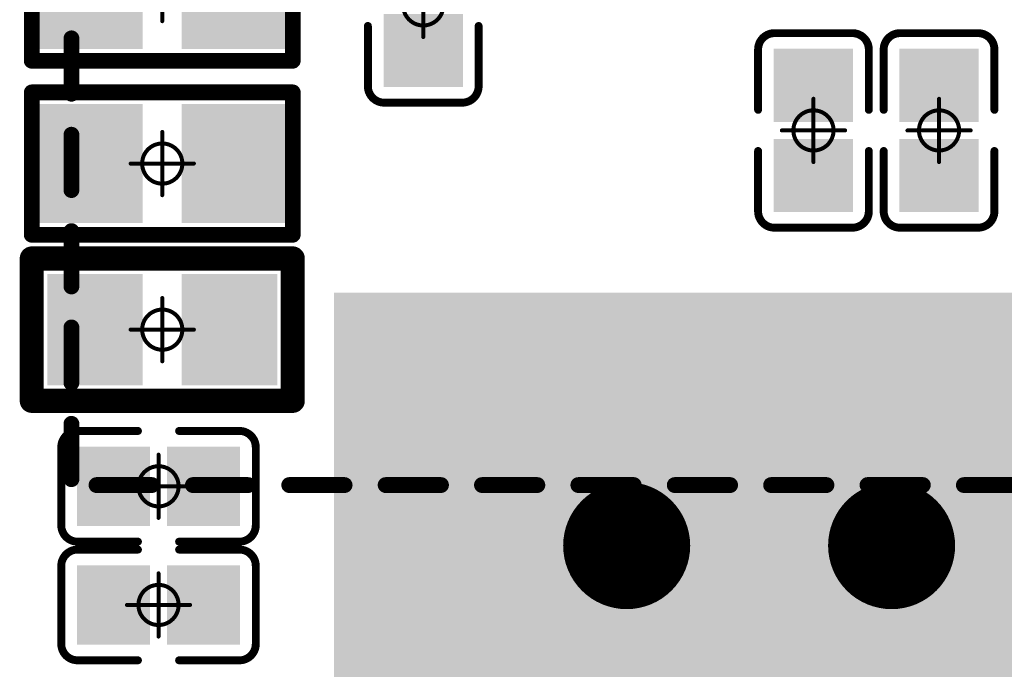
# Model space of a CAD drawing. Header units: millimetres. Extents: x 4.1 to 5.07, y 4.77 to 7.7.
# Tile 15 of 39: x 4.36 to 4.61, y 6.48 to 6.64. Entities that reach past the tile are written whole.
import ezdxf

# ---------------------------------------------------------------- set-up
doc = ezdxf.new("R2010")
doc.units = ezdxf.units.MM
doc.header["$MEASUREMENT"] = 0
for name, color, linetype in [('BottomLayer', 5, 'Continuous'), ('BottomOverlay', 54, 'Continuous'), ('BottomPaste', 16, 'Continuous'), ('BottomSolder', 6, 'Continuous'), ('Mechanical15', 56, 'Continuous'), ('MidLayer1', 16, 'Continuous'), ('MidLayer2', 76, 'Continuous'), ('MultiLayer', 9, 'Continuous'), ('TopLayer', 1, 'Continuous'), ('TopOverlay', 2, 'Continuous'), ('TopPaste', 8, 'Continuous'), ('TopSolder', 216, 'Continuous')]:
    doc.layers.add(name, color=color, linetype=linetype)

# ---------------------------------------------------------------- blocks, each defined once
blk = doc.blocks.new('QFN128_12R3X12R3X0R90_T_24')
at = {"layer": 'BottomLayer', "const_width": 0.01181}
for points in [[(0.06988, 0.06594, 1), (0.08169, 0.06594, 1)], [(0.06988, 0, 1), (0.08169, 0, 1)]]:
    blk.add_lwpolyline(points, format="xyb", close=True, dxfattribs=at)
at = {"layer": 'MidLayer1', "const_width": 0.01181}
for points in [[(0.06988, 0.06594, 1), (0.08169, 0.06594, 1)], [(0.06988, 0, 1), (0.08169, 0, 1)]]:
    blk.add_lwpolyline(points, format="xyb", close=True, dxfattribs=at)
at = {"layer": 'MidLayer2', "const_width": 0.01181}
for points in [[(0.06988, 0.06594, 1), (0.08169, 0.06594, 1)], [(0.06988, 0, 1), (0.08169, 0, 1)]]:
    blk.add_lwpolyline(points, format="xyb", close=True, dxfattribs=at)
at = {"layer": 'MultiLayer', "const_width": 0.01181}
for points in [[(0.06988, 0.06594, 1), (0.08169, 0.06594, 1)], [(0.06988, 0, 1), (0.08169, 0, 1)]]:
    blk.add_lwpolyline(points, format="xyb", close=True, dxfattribs=at)
at = {"layer": 'TopLayer', "const_width": 0.01181}
for points in [[(0.06988, 0.06594, 1), (0.08169, 0.06594, 1)], [(0.06988, 0, 1), (0.08169, 0, 1)]]:
    blk.add_lwpolyline(points, format="xyb", close=True, dxfattribs=at)
at = {"layer": 'TopLayer'}
blk.add_solid([(0.1378, 0.1378), (-0.1378, 0.1378), (0.1378, -0.1378), (-0.1378, -0.1378)], dxfattribs=at)
at = {"layer": 'TopPaste'}
blk.add_solid([(0.1378, 0.1378), (-0.1378, 0.1378), (0.1378, -0.1378), (-0.1378, -0.1378)], dxfattribs=at)
at = {"layer": 'TopSolder', "const_width": 0.01581}
for points in [[(0.06788, 0.06594, 1), (0.08369, 0.06594, 1)], [(0.06788, 0, 1), (0.08369, 0, 1)]]:
    blk.add_lwpolyline(points, format="xyb", close=True, dxfattribs=at)
at = {"layer": 'TopSolder'}
blk.add_solid([(0.13878, 0.13878), (-0.13878, 0.13878), (0.13878, -0.13878), (-0.13878, -0.13878)], dxfattribs=at)
blk = doc.blocks.new('TF_SMD_H2_8____MUP_M617_2_27')
at = {"layer": 'TopOverlay', "const_width": 0.00394}
for points in [[(-0.21201, -0.37867), (-0.21201, -0.36489)], [(-0.21201, -0.40265), (-0.21201, -0.38887)], [(-0.21201, -0.42664), (-0.21201, -0.41286)], [(-0.21201, -0.45062), (-0.21201, -0.43684)], [(-0.21201, -0.47461), (-0.21201, -0.46083)], [(-0.20577, -0.47607), (-0.19199, -0.47607)], [(-0.18178, -0.47607), (-0.168, -0.47607)], [(-0.15779, -0.47607), (-0.14401, -0.47607)], [(-0.13381, -0.47607), (-0.12003, -0.47607)], [(-0.10982, -0.47607), (-0.09604, -0.47607)], [(-0.08583, -0.47607), (-0.07206, -0.47607)], [(-0.06185, -0.47607), (-0.04807, -0.47607)], [(-0.03786, -0.47607), (-0.02408, -0.47607)], [(-0.01388, -0.47607), (-0.0001, -0.47607)], [(0.01011, -0.47607), (0.02389, -0.47607)]]:
    blk.add_lwpolyline(points, dxfattribs=at)
at = {"layer": 'TopOverlay', "const_width": 0.00197}
for points in [[(-0.21299, -0.36489, 1), (-0.21102, -0.36489, 1)], [(-0.21299, -0.37867, 1), (-0.21102, -0.37867, 1)], [(-0.21299, -0.38887, 1), (-0.21102, -0.38887, 1)], [(-0.21299, -0.40265, 1), (-0.21102, -0.40265, 1)], [(-0.21299, -0.41286, 1), (-0.21102, -0.41286, 1)], [(-0.21299, -0.42664, 1), (-0.21102, -0.42664, 1)], [(-0.21299, -0.43684, 1), (-0.21102, -0.43684, 1)], [(-0.21299, -0.45062, 1), (-0.21102, -0.45062, 1)], [(-0.21299, -0.46083, 1), (-0.21102, -0.46083, 1)], [(-0.21299, -0.47461, 1), (-0.21102, -0.47461, 1)], [(-0.20675, -0.47607, 1), (-0.20478, -0.47607, 1)], [(-0.19297, -0.47607, 1), (-0.191, -0.47607, 1)], [(-0.18276, -0.47607, 1), (-0.18079, -0.47607, 1)], [(-0.16898, -0.47607, 1), (-0.16702, -0.47607, 1)], [(-0.15878, -0.47607, 1), (-0.15681, -0.47607, 1)], [(-0.145, -0.47607, 1), (-0.14303, -0.47607, 1)], [(-0.13479, -0.47607, 1), (-0.13282, -0.47607, 1)], [(-0.12101, -0.47607, 1), (-0.11904, -0.47607, 1)], [(-0.11081, -0.47607, 1), (-0.10884, -0.47607, 1)], [(-0.09703, -0.47607, 1), (-0.09506, -0.47607, 1)], [(-0.08682, -0.47607, 1), (-0.08485, -0.47607, 1)], [(-0.07304, -0.47607, 1), (-0.07107, -0.47607, 1)], [(-0.06283, -0.47607, 1), (-0.06086, -0.47607, 1)], [(-0.04905, -0.47607, 1), (-0.04708, -0.47607, 1)], [(-0.03885, -0.47607, 1), (-0.03688, -0.47607, 1)], [(-0.02507, -0.47607, 1), (-0.0231, -0.47607, 1)], [(-0.01486, -0.47607, 1), (-0.01289, -0.47607, 1)], [(-0.00108, -0.47607, 1), (0.00089, -0.47607, 1)], [(0.00913, -0.47607, 1), (0.01109, -0.47607, 1)]]:
    blk.add_lwpolyline(points, format="xyb", close=True, dxfattribs=at)
blk = doc.blocks.new('R0402_B_29')
at = {"layer": 'BottomLayer'}
for points in [[(-0.02657, -0.01083), (-0.00886, -0.01083), (-0.02657, 0.01082), (-0.00886, 0.01082)], [(0.00886, -0.01083), (0.02657, -0.01083), (0.00886, 0.01083), (0.02657, 0.01083)]]:
    blk.add_solid(points, dxfattribs=at)
at = {"layer": 'BottomOverlay', "const_width": 0.00394}
for points in [[(-0.03248, 0.01772), (0.03248, 0.01772)], [(-0.03248, -0.01772), (-0.03248, 0.01772)], [(0.03248, -0.01772), (0.03248, 0.01772)], [(-0.03248, -0.01772), (0.03248, -0.01772)]]:
    blk.add_lwpolyline(points, dxfattribs=at)
at = {"layer": 'BottomOverlay', "const_width": 0.00197}
for points in [[(-0.03346, 0.01772, 1), (-0.0315, 0.01772, 1)], [(-0.03346, 0.01772, 1), (-0.0315, 0.01772, 1)], [(0.0315, 0.01772, 1), (0.03346, 0.01772, 1)], [(0.0315, 0.01772, 1), (0.03346, 0.01772, 1)], [(-0.03346, -0.01772, 1), (-0.0315, -0.01772, 1)], [(-0.03346, -0.01772, 1), (-0.0315, -0.01772, 1)], [(0.0315, -0.01772, 1), (0.03346, -0.01772, 1)], [(0.0315, -0.01772, 1), (0.03346, -0.01772, 1)]]:
    blk.add_lwpolyline(points, format="xyb", close=True, dxfattribs=at)
at = {"layer": 'BottomPaste'}
for points in [[(-0.02657, -0.01083), (-0.00886, -0.01083), (-0.02657, 0.01082), (-0.00886, 0.01082)], [(0.00886, -0.01083), (0.02657, -0.01083), (0.00886, 0.01083), (0.02657, 0.01083)]]:
    blk.add_solid(points, dxfattribs=at)
at = {"layer": 'BottomSolder'}
for points in [[(-0.03057, -0.01483), (-0.00486, -0.01483), (-0.03057, 0.01482), (-0.00486, 0.01482)], [(0.00486, -0.01483), (0.03057, -0.01483), (0.00486, 0.01483), (0.03057, 0.01483)]]:
    blk.add_solid(points, dxfattribs=at)
at = {"layer": 'Mechanical15', "const_width": 0.001}
for points in [[(0, -0.00787), (0, 0.00787)], [(-0.00787, 0), (0.00787, 0)]]:
    blk.add_lwpolyline(points, dxfattribs=at)
at = {"layer": 'Mechanical15'}
for points, const_width in [([(-0.00025, 0.00787, 1), (0.00025, 0.00787, 1)], 0.0005), ([(0.005, 0, 1), (-0.005, 0, 1)], 0.001), ([(-0.00812, 0, 1), (-0.00762, 0, 1)], 0.0005), ([(-0.00525, 0, 1), (-0.00475, 0, 1)], 0.0005), ([(0.00475, 0, 1), (0.00525, 0, 1)], 0.0005), ([(0.00762, 0, 1), (0.00812, 0, 1)], 0.0005), ([(-0.00025, -0.00787, 1), (0.00025, -0.00787, 1)], 0.0005)]:
    blk.add_lwpolyline(points, format="xyb", close=True, dxfattribs=dict(at, const_width=const_width))
blk = doc.blocks.new('R0402_B_30')
at = {"layer": 'BottomLayer'}
for points in [[(-0.02657, -0.01083), (-0.00886, -0.01083), (-0.02657, 0.01082), (-0.00886, 0.01082)], [(0.00886, -0.01083), (0.02657, -0.01083), (0.00886, 0.01083), (0.02657, 0.01083)]]:
    blk.add_solid(points, dxfattribs=at)
at = {"layer": 'BottomOverlay', "const_width": 0.00394}
for points in [[(0.03248, 0.01772), (-0.03248, 0.01772)], [(-0.03248, 0.01772), (-0.03248, -0.01772)], [(0.03248, 0.01772), (0.03248, -0.01772)], [(0.03248, -0.01772), (-0.03248, -0.01772)]]:
    blk.add_lwpolyline(points, dxfattribs=at)
at = {"layer": 'BottomOverlay', "const_width": 0.00197}
for points in [[(-0.03346, 0.01772, 1), (-0.0315, 0.01772, 1)], [(-0.03346, 0.01772, 1), (-0.0315, 0.01772, 1)], [(0.0315, 0.01772, 1), (0.03346, 0.01772, 1)], [(0.0315, 0.01772, 1), (0.03346, 0.01772, 1)], [(-0.03346, -0.01772, 1), (-0.0315, -0.01772, 1)], [(-0.03346, -0.01772, 1), (-0.0315, -0.01772, 1)], [(0.0315, -0.01772, 1), (0.03346, -0.01772, 1)], [(0.0315, -0.01772, 1), (0.03346, -0.01772, 1)]]:
    blk.add_lwpolyline(points, format="xyb", close=True, dxfattribs=at)
at = {"layer": 'BottomPaste'}
for points in [[(-0.02657, -0.01083), (-0.00886, -0.01083), (-0.02657, 0.01082), (-0.00886, 0.01082)], [(0.00886, -0.01083), (0.02657, -0.01083), (0.00886, 0.01083), (0.02657, 0.01083)]]:
    blk.add_solid(points, dxfattribs=at)
at = {"layer": 'BottomSolder'}
for points in [[(-0.03057, -0.01483), (-0.00486, -0.01483), (-0.03057, 0.01482), (-0.00486, 0.01482)], [(0.00486, -0.01483), (0.03057, -0.01483), (0.00486, 0.01483), (0.03057, 0.01483)]]:
    blk.add_solid(points, dxfattribs=at)
at = {"layer": 'Mechanical15', "const_width": 0.001}
for points in [[(0, 0.00787), (0, -0.00787)], [(0.00787, 0), (-0.00787, 0)]]:
    blk.add_lwpolyline(points, dxfattribs=at)
at = {"layer": 'Mechanical15'}
for points, const_width in [([(-0.00025, 0.00787, 1), (0.00025, 0.00787, 1)], 0.0005), ([(0.005, 0, 1), (-0.005, 0, 1)], 0.001), ([(-0.00812, 0, 1), (-0.00762, 0, 1)], 0.0005), ([(-0.00525, 0, 1), (-0.00475, 0, 1)], 0.0005), ([(0.00475, 0, 1), (0.00525, 0, 1)], 0.0005), ([(0.00762, 0, 1), (0.00812, 0, 1)], 0.0005), ([(-0.00025, -0.00787, 1), (0.00025, -0.00787, 1)], 0.0005)]:
    blk.add_lwpolyline(points, format="xyb", close=True, dxfattribs=dict(at, const_width=const_width))
blk = doc.blocks.new('R0402_B_62')
at = {"layer": 'BottomLayer'}
for points in [[(-0.02461, -0.00984), (-0.00886, -0.00984), (-0.02461, 0.00984), (-0.00886, 0.00984)], [(0.00886, -0.00984), (0.02461, -0.00984), (0.00886, 0.00984), (0.02461, 0.00984)]]:
    blk.add_solid(points, dxfattribs=at)
at = {"layer": 'BottomOverlay', "const_width": 0.006}
for points in [[(0.03248, 0.01772), (-0.03248, 0.01772)], [(-0.03248, 0.01772), (-0.03248, -0.01772)], [(0.03248, 0.01772), (0.03248, -0.01772)], [(0.03248, -0.01772), (-0.03248, -0.01772)]]:
    blk.add_lwpolyline(points, dxfattribs=at)
at = {"layer": 'BottomOverlay', "const_width": 0.003}
for points in [[(-0.03398, 0.01772, 1), (-0.03098, 0.01772, 1)], [(-0.03398, 0.01772, 1), (-0.03098, 0.01772, 1)], [(0.03098, 0.01772, 1), (0.03398, 0.01772, 1)], [(0.03098, 0.01772, 1), (0.03398, 0.01772, 1)], [(-0.03398, -0.01772, 1), (-0.03098, -0.01772, 1)], [(-0.03398, -0.01772, 1), (-0.03098, -0.01772, 1)], [(0.03098, -0.01772, 1), (0.03398, -0.01772, 1)], [(0.03098, -0.01772, 1), (0.03398, -0.01772, 1)]]:
    blk.add_lwpolyline(points, format="xyb", close=True, dxfattribs=at)
at = {"layer": 'BottomPaste'}
for points in [[(-0.02461, -0.00984), (-0.00886, -0.00984), (-0.02461, 0.00984), (-0.00886, 0.00984)], [(0.00886, -0.00984), (0.02461, -0.00984), (0.00886, 0.00984), (0.02461, 0.00984)]]:
    blk.add_solid(points, dxfattribs=at)
at = {"layer": 'BottomSolder'}
for points in [[(-0.02861, -0.01384), (-0.00486, -0.01384), (-0.02861, 0.01384), (-0.00486, 0.01384)], [(0.00486, -0.01384), (0.02861, -0.01384), (0.00486, 0.01384), (0.02861, 0.01384)]]:
    blk.add_solid(points, dxfattribs=at)
at = {"layer": 'Mechanical15', "const_width": 0.001}
for points in [[(0, 0.00787), (0, -0.00787)], [(0.00787, 0), (-0.00787, 0)]]:
    blk.add_lwpolyline(points, dxfattribs=at)
at = {"layer": 'Mechanical15'}
for points, const_width in [([(-0.00025, 0.00787, 1), (0.00025, 0.00787, 1)], 0.0005), ([(0.005, 0, 1), (-0.005, 0, 1)], 0.001), ([(-0.00812, 0, 1), (-0.00762, 0, 1)], 0.0005), ([(-0.00525, 0, 1), (-0.00475, 0, 1)], 0.0005), ([(0.00475, 0, 1), (0.00525, 0, 1)], 0.0005), ([(0.00762, 0, 1), (0.00812, 0, 1)], 0.0005), ([(-0.00025, -0.00787, 1), (0.00025, -0.00787, 1)], 0.0005)]:
    blk.add_lwpolyline(points, format="xyb", close=True, dxfattribs=dict(at, const_width=const_width))
blk = doc.blocks.new('C0201_B_99')
at = {"layer": 'BottomLayer'}
for points in [[(-0.01831, -0.00787), (-0.00413, -0.00787), (-0.01831, 0.00787), (-0.00413, 0.00787)], [(0.00413, -0.00787), (0.01831, -0.00787), (0.00413, 0.00787), (0.01831, 0.00787)]]:
    blk.add_solid(points, dxfattribs=at)
at = {"layer": 'BottomOverlay', "const_width": 0.00197}
for points in [[(-0.02421, 0.0097, -0.414214), (-0.02013, 0.01378)], [(0.02013, 0.01378, -0.414214), (0.02421, 0.0097)], [(-0.02013, -0.01378, -0.414214), (-0.02421, -0.0097)], [(0.02421, -0.0097, -0.414214), (0.02013, -0.01378)]]:
    blk.add_lwpolyline(points, format="xyb", dxfattribs=at)
for points in [[(-0.00512, 0.01378), (-0.02013, 0.01378)], [(0.02013, 0.01378), (0.00512, 0.01378)], [(-0.02421, -0.0097), (-0.02421, 0.0097)], [(0.02421, -0.0097), (0.02421, 0.0097)], [(-0.00512, -0.01378), (-0.02013, -0.01378)], [(0.02013, -0.01378), (0.00512, -0.01378)]]:
    blk.add_lwpolyline(points, dxfattribs=at)
at = {"layer": 'BottomOverlay', "const_width": 0.000984}
for points in [[(-0.02062, 0.01378, 1), (-0.01964, 0.01378, 1)], [(-0.02062, 0.01378, 1), (-0.01964, 0.01378, 1)], [(-0.00561, 0.01378, 1), (-0.00463, 0.01378, 1)], [(0.00463, 0.01378, 1), (0.00561, 0.01378, 1)], [(0.01964, 0.01378, 1), (0.02062, 0.01378, 1)], [(0.01964, 0.01378, 1), (0.02062, 0.01378, 1)], [(-0.0247, 0.0097, 1), (-0.02372, 0.0097, 1)], [(-0.0247, 0.0097, 1), (-0.02372, 0.0097, 1)], [(0.02372, 0.0097, 1), (0.0247, 0.0097, 1)], [(0.02372, 0.0097, 1), (0.0247, 0.0097, 1)], [(-0.0247, -0.0097, 1), (-0.02372, -0.0097, 1)], [(-0.0247, -0.0097, 1), (-0.02372, -0.0097, 1)], [(0.02372, -0.0097, 1), (0.0247, -0.0097, 1)], [(0.02372, -0.0097, 1), (0.0247, -0.0097, 1)], [(-0.02062, -0.01378, 1), (-0.01964, -0.01378, 1)], [(-0.02062, -0.01378, 1), (-0.01964, -0.01378, 1)], [(-0.00561, -0.01378, 1), (-0.00463, -0.01378, 1)], [(0.00463, -0.01378, 1), (0.00561, -0.01378, 1)], [(0.01964, -0.01378, 1), (0.02062, -0.01378, 1)], [(0.01964, -0.01378, 1), (0.02062, -0.01378, 1)]]:
    blk.add_lwpolyline(points, format="xyb", close=True, dxfattribs=at)
at = {"layer": 'BottomPaste'}
for points in [[(-0.01831, -0.00787), (-0.00413, -0.00787), (-0.01831, 0.00787), (-0.00413, 0.00787)], [(0.00413, -0.00787), (0.01831, -0.00787), (0.00413, 0.00787), (0.01831, 0.00787)]]:
    blk.add_solid(points, dxfattribs=at)
at = {"layer": 'BottomSolder'}
for points in [[(-0.02031, -0.00987), (-0.00213, -0.00987), (-0.02031, 0.00987), (-0.00213, 0.00987)], [(0.00213, -0.00987), (0.02031, -0.00987), (0.00213, 0.00987), (0.02031, 0.00987)]]:
    blk.add_solid(points, dxfattribs=at)
at = {"layer": 'Mechanical15', "const_width": 0.001}
for points in [[(0, -0.00787), (0, 0.00787)], [(0.00787, 0), (-0.00787, 0)]]:
    blk.add_lwpolyline(points, dxfattribs=at)
at = {"layer": 'Mechanical15'}
for points, const_width in [([(-0.00025, 0.00787, 1), (0.00025, 0.00787, 1)], 0.0005), ([(0.005, 0, 1), (-0.005, 0, 1)], 0.001), ([(-0.00812, 0, 1), (-0.00762, 0, 1)], 0.0005), ([(-0.00525, 0, 1), (-0.00475, 0, 1)], 0.0005), ([(0.00475, 0, 1), (0.00525, 0, 1)], 0.0005), ([(0.00762, 0, 1), (0.00812, 0, 1)], 0.0005), ([(-0.00025, -0.00787, 1), (0.00025, -0.00787, 1)], 0.0005)]:
    blk.add_lwpolyline(points, format="xyb", close=True, dxfattribs=dict(at, const_width=const_width))
blk = doc.blocks.new('C0201_B_101')
at = {"layer": 'BottomLayer'}
for points in [[(-0.01831, -0.00787), (-0.00413, -0.00787), (-0.01831, 0.00787), (-0.00413, 0.00787)], [(0.00413, -0.00787), (0.01831, -0.00787), (0.00413, 0.00787), (0.01831, 0.00787)]]:
    blk.add_solid(points, dxfattribs=at)
at = {"layer": 'BottomOverlay', "const_width": 0.00197}
for points in [[(-0.02421, 0.0097, -0.414214), (-0.02013, 0.01378)], [(0.02013, 0.01378, -0.414214), (0.02421, 0.0097)], [(-0.02013, -0.01378, -0.414214), (-0.02421, -0.0097)], [(0.02421, -0.0097, -0.414214), (0.02013, -0.01378)]]:
    blk.add_lwpolyline(points, format="xyb", dxfattribs=at)
for points in [[(-0.02013, 0.01378), (-0.00512, 0.01378)], [(0.00512, 0.01378), (0.02013, 0.01378)], [(-0.02421, 0.0097), (-0.02421, -0.0097)], [(0.02421, 0.0097), (0.02421, -0.0097)], [(-0.02013, -0.01378), (-0.00512, -0.01378)], [(0.00512, -0.01378), (0.02013, -0.01378)]]:
    blk.add_lwpolyline(points, dxfattribs=at)
at = {"layer": 'BottomOverlay', "const_width": 0.000984}
for points in [[(-0.02062, 0.01378, 1), (-0.01964, 0.01378, 1)], [(-0.02062, 0.01378, 1), (-0.01964, 0.01378, 1)], [(-0.00561, 0.01378, 1), (-0.00463, 0.01378, 1)], [(0.00463, 0.01378, 1), (0.00561, 0.01378, 1)], [(0.01964, 0.01378, 1), (0.02062, 0.01378, 1)], [(0.01964, 0.01378, 1), (0.02062, 0.01378, 1)], [(-0.0247, 0.0097, 1), (-0.02372, 0.0097, 1)], [(-0.0247, 0.0097, 1), (-0.02372, 0.0097, 1)], [(0.02372, 0.0097, 1), (0.0247, 0.0097, 1)], [(0.02372, 0.0097, 1), (0.0247, 0.0097, 1)], [(-0.0247, -0.0097, 1), (-0.02372, -0.0097, 1)], [(-0.0247, -0.0097, 1), (-0.02372, -0.0097, 1)], [(0.02372, -0.0097, 1), (0.0247, -0.0097, 1)], [(0.02372, -0.0097, 1), (0.0247, -0.0097, 1)], [(-0.02062, -0.01378, 1), (-0.01964, -0.01378, 1)], [(-0.02062, -0.01378, 1), (-0.01964, -0.01378, 1)], [(-0.00561, -0.01378, 1), (-0.00463, -0.01378, 1)], [(0.00463, -0.01378, 1), (0.00561, -0.01378, 1)], [(0.01964, -0.01378, 1), (0.02062, -0.01378, 1)], [(0.01964, -0.01378, 1), (0.02062, -0.01378, 1)]]:
    blk.add_lwpolyline(points, format="xyb", close=True, dxfattribs=at)
at = {"layer": 'BottomPaste'}
for points in [[(-0.01831, -0.00787), (-0.00413, -0.00787), (-0.01831, 0.00787), (-0.00413, 0.00787)], [(0.00413, -0.00787), (0.01831, -0.00787), (0.00413, 0.00787), (0.01831, 0.00787)]]:
    blk.add_solid(points, dxfattribs=at)
at = {"layer": 'BottomSolder'}
for points in [[(-0.02031, -0.00987), (-0.00213, -0.00987), (-0.02031, 0.00987), (-0.00213, 0.00987)], [(0.00213, -0.00987), (0.02031, -0.00987), (0.00213, 0.00987), (0.02031, 0.00987)]]:
    blk.add_solid(points, dxfattribs=at)
at = {"layer": 'Mechanical15', "const_width": 0.001}
for points in [[(0, 0.00787), (0, -0.00787)], [(-0.00787, 0), (0.00787, 0)]]:
    blk.add_lwpolyline(points, dxfattribs=at)
at = {"layer": 'Mechanical15'}
for points, const_width in [([(-0.00025, 0.00787, 1), (0.00025, 0.00787, 1)], 0.0005), ([(0.005, 0, 1), (-0.005, 0, 1)], 0.001), ([(-0.00812, 0, 1), (-0.00762, 0, 1)], 0.0005), ([(-0.00525, 0, 1), (-0.00475, 0, 1)], 0.0005), ([(0.00475, 0, 1), (0.00525, 0, 1)], 0.0005), ([(0.00762, 0, 1), (0.00812, 0, 1)], 0.0005), ([(-0.00025, -0.00787, 1), (0.00025, -0.00787, 1)], 0.0005)]:
    blk.add_lwpolyline(points, format="xyb", close=True, dxfattribs=dict(at, const_width=const_width))
blk = doc.blocks.new('C0201_B_109')
at = {"layer": 'BottomLayer'}
for points in [[(-0.01831, -0.00787), (-0.00413, -0.00787), (-0.01831, 0.00787), (-0.00413, 0.00787)], [(0.00413, -0.00787), (0.01831, -0.00787), (0.00413, 0.00787), (0.01831, 0.00787)]]:
    blk.add_solid(points, dxfattribs=at)
at = {"layer": 'BottomOverlay', "const_width": 0.00197}
for points in [[(-0.02421, 0.0097, -0.414214), (-0.02013, 0.01378)], [(0.02013, 0.01378, -0.414214), (0.02421, 0.0097)], [(-0.02013, -0.01378, -0.414214), (-0.02421, -0.0097)], [(0.02421, -0.0097, -0.414214), (0.02013, -0.01378)]]:
    blk.add_lwpolyline(points, format="xyb", dxfattribs=at)
for points in [[(-0.00512, 0.01378), (-0.02013, 0.01378)], [(0.02013, 0.01378), (0.00512, 0.01378)], [(-0.02421, -0.0097), (-0.02421, 0.0097)], [(0.02421, -0.0097), (0.02421, 0.0097)], [(-0.00512, -0.01378), (-0.02013, -0.01378)], [(0.02013, -0.01378), (0.00512, -0.01378)]]:
    blk.add_lwpolyline(points, dxfattribs=at)
at = {"layer": 'BottomOverlay', "const_width": 0.000984}
for points in [[(-0.02062, 0.01378, 1), (-0.01964, 0.01378, 1)], [(-0.02062, 0.01378, 1), (-0.01964, 0.01378, 1)], [(-0.00561, 0.01378, 1), (-0.00463, 0.01378, 1)], [(0.00463, 0.01378, 1), (0.00561, 0.01378, 1)], [(0.01964, 0.01378, 1), (0.02062, 0.01378, 1)], [(0.01964, 0.01378, 1), (0.02062, 0.01378, 1)], [(-0.0247, 0.0097, 1), (-0.02372, 0.0097, 1)], [(-0.0247, 0.0097, 1), (-0.02372, 0.0097, 1)], [(0.02372, 0.0097, 1), (0.0247, 0.0097, 1)], [(0.02372, 0.0097, 1), (0.0247, 0.0097, 1)], [(-0.0247, -0.0097, 1), (-0.02372, -0.0097, 1)], [(-0.0247, -0.0097, 1), (-0.02372, -0.0097, 1)], [(0.02372, -0.0097, 1), (0.0247, -0.0097, 1)], [(0.02372, -0.0097, 1), (0.0247, -0.0097, 1)], [(-0.02062, -0.01378, 1), (-0.01964, -0.01378, 1)], [(-0.02062, -0.01378, 1), (-0.01964, -0.01378, 1)], [(-0.00561, -0.01378, 1), (-0.00463, -0.01378, 1)], [(0.00463, -0.01378, 1), (0.00561, -0.01378, 1)], [(0.01964, -0.01378, 1), (0.02062, -0.01378, 1)], [(0.01964, -0.01378, 1), (0.02062, -0.01378, 1)]]:
    blk.add_lwpolyline(points, format="xyb", close=True, dxfattribs=at)
at = {"layer": 'BottomPaste'}
for points in [[(-0.01831, -0.00787), (-0.00413, -0.00787), (-0.01831, 0.00787), (-0.00413, 0.00787)], [(0.00413, -0.00787), (0.01831, -0.00787), (0.00413, 0.00787), (0.01831, 0.00787)]]:
    blk.add_solid(points, dxfattribs=at)
at = {"layer": 'BottomSolder'}
for points in [[(-0.02031, -0.00987), (-0.00213, -0.00987), (-0.02031, 0.00987), (-0.00213, 0.00987)], [(0.00213, -0.00987), (0.02031, -0.00987), (0.00213, 0.00987), (0.02031, 0.00987)]]:
    blk.add_solid(points, dxfattribs=at)
at = {"layer": 'Mechanical15', "const_width": 0.001}
for points in [[(0, -0.00787), (0, 0.00787)], [(0.00787, 0), (-0.00787, 0)]]:
    blk.add_lwpolyline(points, dxfattribs=at)
at = {"layer": 'Mechanical15'}
for points, const_width in [([(-0.00025, 0.00787, 1), (0.00025, 0.00787, 1)], 0.0005), ([(0.005, 0, 1), (-0.005, 0, 1)], 0.001), ([(-0.00812, 0, 1), (-0.00762, 0, 1)], 0.0005), ([(-0.00525, 0, 1), (-0.00475, 0, 1)], 0.0005), ([(0.00475, 0, 1), (0.00525, 0, 1)], 0.0005), ([(0.00762, 0, 1), (0.00812, 0, 1)], 0.0005), ([(-0.00025, -0.00787, 1), (0.00025, -0.00787, 1)], 0.0005)]:
    blk.add_lwpolyline(points, format="xyb", close=True, dxfattribs=dict(at, const_width=const_width))
blk = doc.blocks.new('C0201_B_110')
at = {"layer": 'BottomLayer'}
for points in [[(-0.01831, -0.00787), (-0.00413, -0.00787), (-0.01831, 0.00787), (-0.00413, 0.00787)], [(0.00413, -0.00787), (0.01831, -0.00787), (0.00413, 0.00787), (0.01831, 0.00787)]]:
    blk.add_solid(points, dxfattribs=at)
at = {"layer": 'BottomOverlay', "const_width": 0.00197}
for points in [[(-0.02421, 0.0097, -0.414214), (-0.02013, 0.01378)], [(0.02013, 0.01378, -0.414214), (0.02421, 0.0097)], [(-0.02013, -0.01378, -0.414214), (-0.02421, -0.0097)], [(0.02421, -0.0097, -0.414214), (0.02013, -0.01378)]]:
    blk.add_lwpolyline(points, format="xyb", dxfattribs=at)
for points in [[(-0.02013, 0.01378), (-0.00512, 0.01378)], [(0.00512, 0.01378), (0.02013, 0.01378)], [(-0.02421, -0.0097), (-0.02421, 0.0097)], [(0.02421, -0.0097), (0.02421, 0.0097)], [(-0.02013, -0.01378), (-0.00512, -0.01378)], [(0.00512, -0.01378), (0.02013, -0.01378)]]:
    blk.add_lwpolyline(points, dxfattribs=at)
at = {"layer": 'BottomOverlay', "const_width": 0.000984}
for points in [[(-0.02062, 0.01378, 1), (-0.01964, 0.01378, 1)], [(-0.02062, 0.01378, 1), (-0.01964, 0.01378, 1)], [(-0.00561, 0.01378, 1), (-0.00463, 0.01378, 1)], [(0.00463, 0.01378, 1), (0.00561, 0.01378, 1)], [(0.01964, 0.01378, 1), (0.02062, 0.01378, 1)], [(0.01964, 0.01378, 1), (0.02062, 0.01378, 1)], [(-0.0247, 0.0097, 1), (-0.02372, 0.0097, 1)], [(-0.0247, 0.0097, 1), (-0.02372, 0.0097, 1)], [(0.02372, 0.0097, 1), (0.0247, 0.0097, 1)], [(0.02372, 0.0097, 1), (0.0247, 0.0097, 1)], [(-0.0247, -0.0097, 1), (-0.02372, -0.0097, 1)], [(-0.0247, -0.0097, 1), (-0.02372, -0.0097, 1)], [(0.02372, -0.0097, 1), (0.0247, -0.0097, 1)], [(0.02372, -0.0097, 1), (0.0247, -0.0097, 1)], [(-0.02062, -0.01378, 1), (-0.01964, -0.01378, 1)], [(-0.02062, -0.01378, 1), (-0.01964, -0.01378, 1)], [(-0.00561, -0.01378, 1), (-0.00463, -0.01378, 1)], [(0.00463, -0.01378, 1), (0.00561, -0.01378, 1)], [(0.01964, -0.01378, 1), (0.02062, -0.01378, 1)], [(0.01964, -0.01378, 1), (0.02062, -0.01378, 1)]]:
    blk.add_lwpolyline(points, format="xyb", close=True, dxfattribs=at)
at = {"layer": 'BottomPaste'}
for points in [[(-0.01831, -0.00787), (-0.00413, -0.00787), (-0.01831, 0.00787), (-0.00413, 0.00787)], [(0.00413, -0.00787), (0.01831, -0.00787), (0.00413, 0.00787), (0.01831, 0.00787)]]:
    blk.add_solid(points, dxfattribs=at)
at = {"layer": 'BottomSolder'}
for points in [[(-0.02031, -0.00987), (-0.00213, -0.00987), (-0.02031, 0.00987), (-0.00213, 0.00987)], [(0.00213, -0.00987), (0.02031, -0.00987), (0.00213, 0.00987), (0.02031, 0.00987)]]:
    blk.add_solid(points, dxfattribs=at)
at = {"layer": 'Mechanical15', "const_width": 0.001}
for points in [[(0, -0.00787), (0, 0.00787)], [(-0.00787, 0), (0.00787, 0)]]:
    blk.add_lwpolyline(points, dxfattribs=at)
at = {"layer": 'Mechanical15'}
for points, const_width in [([(-0.00025, 0.00787, 1), (0.00025, 0.00787, 1)], 0.0005), ([(0.005, 0, 1), (-0.005, 0, 1)], 0.001), ([(-0.00812, 0, 1), (-0.00762, 0, 1)], 0.0005), ([(-0.00525, 0, 1), (-0.00475, 0, 1)], 0.0005), ([(0.00475, 0, 1), (0.00525, 0, 1)], 0.0005), ([(0.00762, 0, 1), (0.00812, 0, 1)], 0.0005), ([(-0.00025, -0.00787, 1), (0.00025, -0.00787, 1)], 0.0005)]:
    blk.add_lwpolyline(points, format="xyb", close=True, dxfattribs=dict(at, const_width=const_width))
blk = doc.blocks.new('C0201_B_127')
at = {"layer": 'BottomLayer'}
for points in [[(-0.01831, -0.00787), (-0.00413, -0.00787), (-0.01831, 0.00787), (-0.00413, 0.00787)], [(0.00413, -0.00787), (0.01831, -0.00787), (0.00413, 0.00787), (0.01831, 0.00787)]]:
    blk.add_solid(points, dxfattribs=at)
at = {"layer": 'BottomOverlay', "const_width": 0.00197}
for points in [[(-0.02421, 0.0097, -0.414214), (-0.02013, 0.01378)], [(0.02013, 0.01378, -0.414214), (0.02421, 0.0097)], [(-0.02013, -0.01378, -0.414214), (-0.02421, -0.0097)], [(0.02421, -0.0097, -0.414214), (0.02013, -0.01378)]]:
    blk.add_lwpolyline(points, format="xyb", dxfattribs=at)
for points in [[(-0.00512, 0.01378), (-0.02013, 0.01378)], [(0.02013, 0.01378), (0.00512, 0.01378)], [(-0.02421, 0.0097), (-0.02421, -0.0097)], [(0.02421, 0.0097), (0.02421, -0.0097)], [(-0.00512, -0.01378), (-0.02013, -0.01378)], [(0.02013, -0.01378), (0.00512, -0.01378)]]:
    blk.add_lwpolyline(points, dxfattribs=at)
at = {"layer": 'BottomOverlay', "const_width": 0.000984}
for points in [[(-0.02062, 0.01378, 1), (-0.01964, 0.01378, 1)], [(-0.02062, 0.01378, 1), (-0.01964, 0.01378, 1)], [(-0.00561, 0.01378, 1), (-0.00463, 0.01378, 1)], [(0.00463, 0.01378, 1), (0.00561, 0.01378, 1)], [(0.01964, 0.01378, 1), (0.02062, 0.01378, 1)], [(0.01964, 0.01378, 1), (0.02062, 0.01378, 1)], [(-0.0247, 0.0097, 1), (-0.02372, 0.0097, 1)], [(-0.0247, 0.0097, 1), (-0.02372, 0.0097, 1)], [(0.02372, 0.0097, 1), (0.0247, 0.0097, 1)], [(0.02372, 0.0097, 1), (0.0247, 0.0097, 1)], [(-0.0247, -0.0097, 1), (-0.02372, -0.0097, 1)], [(-0.0247, -0.0097, 1), (-0.02372, -0.0097, 1)], [(0.02372, -0.0097, 1), (0.0247, -0.0097, 1)], [(0.02372, -0.0097, 1), (0.0247, -0.0097, 1)], [(-0.02062, -0.01378, 1), (-0.01964, -0.01378, 1)], [(-0.02062, -0.01378, 1), (-0.01964, -0.01378, 1)], [(-0.00561, -0.01378, 1), (-0.00463, -0.01378, 1)], [(0.00463, -0.01378, 1), (0.00561, -0.01378, 1)], [(0.01964, -0.01378, 1), (0.02062, -0.01378, 1)], [(0.01964, -0.01378, 1), (0.02062, -0.01378, 1)]]:
    blk.add_lwpolyline(points, format="xyb", close=True, dxfattribs=at)
at = {"layer": 'BottomPaste'}
for points in [[(-0.01831, -0.00787), (-0.00413, -0.00787), (-0.01831, 0.00787), (-0.00413, 0.00787)], [(0.00413, -0.00787), (0.01831, -0.00787), (0.00413, 0.00787), (0.01831, 0.00787)]]:
    blk.add_solid(points, dxfattribs=at)
at = {"layer": 'BottomSolder'}
for points in [[(-0.02031, -0.00987), (-0.00213, -0.00987), (-0.02031, 0.00987), (-0.00213, 0.00987)], [(0.00213, -0.00987), (0.02031, -0.00987), (0.00213, 0.00987), (0.02031, 0.00987)]]:
    blk.add_solid(points, dxfattribs=at)
at = {"layer": 'Mechanical15', "const_width": 0.001}
for points in [[(0, 0.00787), (0, -0.00787)], [(0.00787, 0), (-0.00787, 0)]]:
    blk.add_lwpolyline(points, dxfattribs=at)
at = {"layer": 'Mechanical15'}
for points, const_width in [([(-0.00025, 0.00787, 1), (0.00025, 0.00787, 1)], 0.0005), ([(0.005, 0, 1), (-0.005, 0, 1)], 0.001), ([(-0.00812, 0, 1), (-0.00762, 0, 1)], 0.0005), ([(-0.00525, 0, 1), (-0.00475, 0, 1)], 0.0005), ([(0.00475, 0, 1), (0.00525, 0, 1)], 0.0005), ([(0.00762, 0, 1), (0.00812, 0, 1)], 0.0005), ([(-0.00025, -0.00787, 1), (0.00025, -0.00787, 1)], 0.0005)]:
    blk.add_lwpolyline(points, format="xyb", close=True, dxfattribs=dict(at, const_width=const_width))

msp = doc.modelspace()

# ---------------------------------------------------------------- block references
for name, p in [('TF_SMD_H2_8____MUP_M617_2_27', (4.58502, 7.00327)), ('R0402_B_29', (4.39562, 6.65053)), ('C0201_B_110', (4.39469, 6.52689))]:
    msp.add_blockref(name, p)
for name, p, rotation in [('QFN128_12R3X12R3X0R90_T_24', (4.57715, 6.43634), 90), ('C0201_B_101', (4.46058, 6.64659), 270), ('C0201_B_109', (4.5577, 6.61547), 90), ('C0201_B_99', (4.58896, 6.61547), 90), ('R0402_B_30', (4.39562, 6.60722), 180), ('R0402_B_62', (4.39562, 6.56588), 180), ('C0201_B_127', (4.39469, 6.49736), 180)]:
    msp.add_blockref(name, p, dxfattribs=dict(rotation=rotation))

doc.saveas('drawing.dxf')
